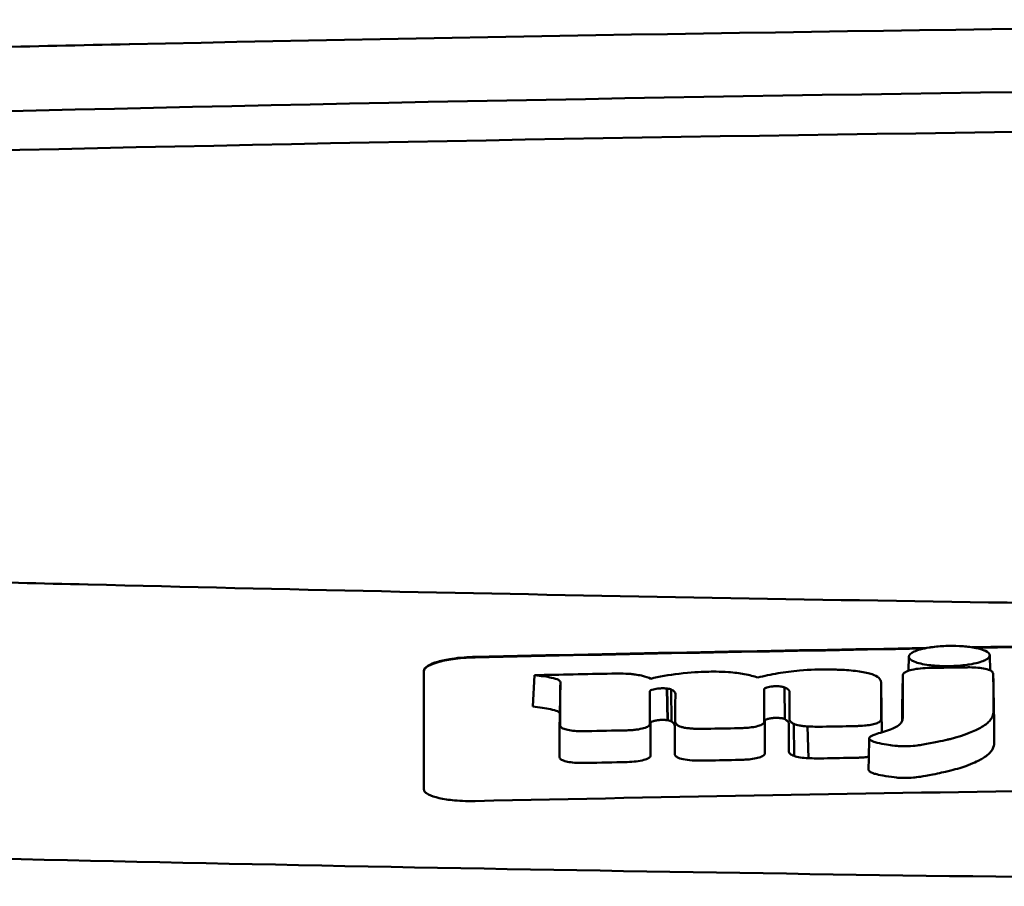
# Model space of a CAD drawing. Header units: millimetres. Extents: x 1113 to 3366, y 243 to 2687.
# Tile 18 of 31: x 1466 to 1485, y 2670 to 2687. Entities that reach past the tile are written whole.
import ezdxf

# ---------------------------------------------------------------- set-up
doc = ezdxf.new("R2010")
doc.units = ezdxf.units.MM
doc.header["$LTSCALE"] = 7.142857
doc.layers.add('Visible (ISO)', color=7, linetype='Continuous', lineweight=50)

msp = doc.modelspace()

# ---------------------------------------------------------------- linework, layer by layer
at = {"layer": 'Visible (ISO)'}
for p, q in [((1468.099, 2686.475), (1468.107, 2686.475)), ((1467.291, 2675.94), (1467.299, 2675.94)), ((1483.29, 2674.26), (1483.296, 2674.535)), ((1484.872, 2674.561), (1484.878, 2674.267)), ((1475.969, 2673.559), (1475.999, 2674.172)), ((1479.358, 2674.24), (1479.349, 2674.24)), ((1483.165, 2673.555), (1483.177, 2674.167)), ((1484.954, 2673.581), (1484.942, 2674.191)), ((1476.489, 2673.423), (1476.502, 2674.035)), ((1478.432, 2673.915), (1478.435, 2673.915)), ((1478.593, 2673.294), (1478.58, 2673.912)), ((1478.596, 2673.293), (1478.582, 2673.912)), ((1478.669, 2673.271), (1478.663, 2673.892)), ((1480.476, 2673.895), (1480.476, 2673.896)), ((1480.879, 2673.315), (1480.869, 2673.935)), ((1482.765, 2673.431), (1482.753, 2674.043)), ((1478.446, 2673.299), (1478.449, 2673.299)), ((1480.488, 2673.281), (1480.488, 2673.282)), ((1481.057, 2672.598), (1481.056, 2673.222)), ((1481.336, 2672.554), (1481.318, 2673.173))]:
    msp.add_line(p, q, dxfattribs=at)
for centre, major_axis, ratio, start_param, end_param in [((1513.233, 2657.729), (250.217, -0.007), 0.116796, 1.571075, 1.752137), ((1513.387, 2660.719), (225.492, 0.002), 0.110939, 1.570719, 1.791596), ((1513.409, 2660.689), (-227.223, 0), 0.106767, 4.71241, 4.92951), ((3615.206, 2567.189), (2131.91, -107.347), 0.004971, 3.131872, 3.14183), ((2359.784, 2747.88), (876.488, 73.351), 0.007714, 3.140926, 3.156464), ((1920.521, 2790.868), (437.26, 116.305), 0.016372, 3.162905, 3.181731), ((1483.949, 2674.086), (20.307, 0.333), 0.011404, 1.54636, 1.583154), ((-118.481, 3048.958), (-1603.388, 374.365), 0.008684, 3.120399, 3.130225), ((1513.432, 883.499), (-1794.464, 0), 0.998105, 4.73241, 4.73325), ((1473.814, 2672.499), (5.162, 1.321), 0.208752, 0.672627, 0.721389), ((1374.569, 2646.07), (-103.711, -27.966), 0.030011, 3.195969, 3.212241), ((1409.387, 2675.666), (68.92, -1.605), 0.017399, 0.035526, 0.081457), ((1479.2, 2672.622), (0.452, 0.007), 0.249026, 3.644233, 4.534786), ((1480.423, 2672.662), (0.0178, -0.0822), 0.794442, 1.154854, 1.308402)]:
    msp.add_ellipse(centre, major_axis=major_axis, ratio=ratio, start_param=start_param, end_param=end_param, dxfattribs=at)
for points, knots in [([(1468.099, 2686.475), (1467.158, 2686.455), (1466.22, 2686.434), (1464.835, 2686.402), (1464.645, 2686.397), (1463.953, 2686.38)], [-0.8458994, -0.8458994, -0.8458994, -0.8458994, -0.3752076, -0.3752076, -0.1515992, -0.1515992, -0.1515992, -0.1515992]), ([(1463.135, 2676.058), (1463.715, 2676.029), (1464.154, 2676.017), (1465.494, 2675.985), (1466.392, 2675.962), (1467.291, 2675.94)], [0.1522142, 0.1522142, 0.1522142, 0.1522142, 0.3763363, 0.3763363, 0.8296812, 0.8296812, 0.8296812, 0.8296812]), ([(1467.299, 2675.94), (1474.919, 2675.753), (1482.554, 2675.613), (1494.092, 2675.472), (1497.94, 2675.436), (1503.726, 2675.401), (1505.66, 2675.392), (1509.443, 2675.38), (1511.256, 2675.377), (1513.155, 2675.376)], [0.000811, 0.000811, 0.000811, 0.000811, 2.334672, 2.334672, 3.49801, 3.49801, 4.08174, 4.08174, 4.638981, 4.638981, 4.638981, 4.638981]), ([(1483.402, 2674.634), (1483.431, 2674.647), (1483.468, 2674.661), (1483.574, 2674.69), (1483.635, 2674.702), (1483.69, 2674.711)], [0.54383531, 0.54383531, 0.54383531, 0.54383531, 0.55538596, 0.55538596, 0.56979725, 0.56979725, 0.56979725, 0.56979725]), ([(1483.69, 2674.711), (1483.716, 2674.715), (1483.739, 2674.719), (1483.855, 2674.734), (1483.953, 2674.741), (1484.064, 2674.744), (1484.074, 2674.744), (1484.084, 2674.744)], [0.56979725, 0.56979725, 0.56979725, 0.56979725, 0.57641934, 0.57641934, 0.60538821, 0.60538821, 0.608138, 0.608138, 0.608138, 0.608138]), ([(1484.084, 2674.744), (1484.165, 2674.745), (1484.258, 2674.744), (1484.396, 2674.733), (1484.438, 2674.729), (1484.478, 2674.724)], [0.20935443, 0.20935443, 0.20935443, 0.20935443, 0.23138469, 0.23138469, 0.24081303, 0.24081303, 0.24081303, 0.24081303]), ([(1484.478, 2674.724), (1484.524, 2674.718), (1484.568, 2674.711), (1484.675, 2674.689), (1484.726, 2674.673), (1484.766, 2674.657)], [0.24081303, 0.24081303, 0.24081303, 0.24081303, 0.25152963, 0.25152963, 0.26878639, 0.26878639, 0.26878639, 0.26878639]), ([(1473.843, 2674.258), (1473.843, 2674.291), (1473.869, 2674.324), (1473.966, 2674.384), (1474.032, 2674.412), (1474.194, 2674.458), (1474.286, 2674.478), (1474.463, 2674.504), (1474.543, 2674.513), (1474.697, 2674.525), (1474.77, 2674.529), (1474.843, 2674.53)], [0.000001, 0.000001, 0.000001, 0.000001, 0.0401815, 0.0401815, 0.0773555, 0.0773555, 0.111928, 0.111928, 0.1374241, 0.1374241, 0.1594038, 0.1594038, 0.1594038, 0.1594038]), ([(1473.843, 2674.248), (1473.843, 2674.266), (1473.851, 2674.284), (1473.881, 2674.32), (1473.904, 2674.337), (1473.985, 2674.383), (1474.054, 2674.409), (1474.231, 2674.457), (1474.338, 2674.477), (1474.523, 2674.501), (1474.593, 2674.508), (1474.723, 2674.516), (1474.783, 2674.519), (1474.843, 2674.52)], [0.000001, 0.000001, 0.000001, 0.000001, 0.0217943, 0.0217943, 0.0441477, 0.0441477, 0.0807582, 0.0807582, 0.1194179, 0.1194179, 0.1413053, 0.1413053, 0.159337, 0.159337, 0.159337, 0.159337]), ([(1484.766, 2674.657), (1484.775, 2674.653), (1484.782, 2674.65), (1484.838, 2674.623), (1484.864, 2674.598), (1484.872, 2674.568), (1484.872, 2674.564), (1484.872, 2674.56)], [0.26878639, 0.26878639, 0.26878639, 0.26878639, 0.27236042, 0.27236042, 0.29605283, 0.29605283, 0.29977178, 0.29977178, 0.29977178, 0.29977178]), ([(1484.872, 2674.56), (1484.872, 2674.538), (1484.859, 2674.515), (1484.812, 2674.482), (1484.791, 2674.47), (1484.767, 2674.459)], [0.29977178, 0.29977178, 0.29977178, 0.29977178, 0.3191873, 0.3191873, 0.32886275, 0.32886275, 0.32886275, 0.32886275]), ([(1481.855, 2674.282), (1481.826, 2674.282), (1481.798, 2674.283), (1481.566, 2674.286), (1481.364, 2674.28), (1481.017, 2674.251), (1480.878, 2674.233), (1480.603, 2674.187), (1480.472, 2674.159), (1480.352, 2674.127)], [-0.1668809, -0.1668809, -0.1668809, -0.1668809, -0.1584518, -0.1584518, -0.0966679, -0.0966679, -0.0505514, -0.0505514, 0, 0, 0, 0]), ([(1482.751, 2674.055), (1482.743, 2674.084), (1482.723, 2674.113), (1482.648, 2674.164), (1482.598, 2674.186), (1482.454, 2674.227), (1482.361, 2674.243), (1482.143, 2674.268), (1482.023, 2674.276), (1481.905, 2674.28)], [-0.3006219, -0.3006219, -0.3006219, -0.3006219, -0.2681937, -0.2681937, -0.2390981, -0.2390981, -0.2061369, -0.2061369, -0.1717789, -0.1717789, -0.1717789, -0.1717789]), ([(1483.658, 2674.313), (1483.595, 2674.311), (1483.534, 2674.306), (1483.419, 2674.292), (1483.366, 2674.282), (1483.283, 2674.259), (1483.252, 2674.247), (1483.207, 2674.223), (1483.192, 2674.21), (1483.185, 2674.197)], [-0.07038308, -0.07038308, -0.07038308, -0.07038308, -0.05171901, -0.05171901, -0.03231276, -0.03231276, -0.01570023, -0.01570023, 0, 0, 0, 0]), ([(1483.695, 2674.313), (1483.689, 2674.313), (1483.682, 2674.313), (1483.67, 2674.313), (1483.664, 2674.313), (1483.658, 2674.313)], [-0.00371697, -0.00371697, -0.00371697, -0.00371697, -0.001858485, -0.001858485, 0, 0, 0, 0]), ([(1484.478, 2674.382), (1484.461, 2674.38), (1484.445, 2674.377), (1484.376, 2674.367), (1484.32, 2674.362), (1484.203, 2674.353), (1484.144, 2674.35), (1484.084, 2674.349), (1483.98, 2674.348), (1483.881, 2674.351), (1483.759, 2674.361), (1483.726, 2674.365), (1483.69, 2674.369)], [0.35782816, 0.35782816, 0.35782816, 0.35782816, 0.36290873, 0.36290873, 0.38071021, 0.38071021, 0.39878358, 0.39878358, 0.39878358, 0.42985818, 0.42985818, 0.43932148, 0.43932148, 0.43932148, 0.43932148]), ([(1484.929, 2674.231), (1484.919, 2674.245), (1484.899, 2674.258), (1484.84, 2674.283), (1484.798, 2674.295), (1484.703, 2674.312), (1484.652, 2674.318), (1484.548, 2674.325), (1484.495, 2674.326), (1484.442, 2674.326)], [-0.06978878, -0.06978878, -0.06978878, -0.06978878, -0.05239411, -0.05239411, -0.03314186, -0.03314186, -0.01591655, -0.01591655, 0, 0, 0, 0]), ([(1473.843, 2671.947), (1473.843, 2672.39), (1473.843, 2672.831), (1473.843, 2673.275), (1473.843, 2673.603), (1473.843, 2673.929), (1473.843, 2674.258)], [0, 0, 0, 0, 5.438666, 5.438666, 5.438666, 9.461667, 9.461667, 9.461667, 9.461667]), ([(1475.999, 2674.172), (1476.116, 2674.16), (1476.238, 2674.144), (1476.385, 2674.111), (1476.433, 2674.098), (1476.477, 2674.074), (1476.487, 2674.067), (1476.496, 2674.055), (1476.501, 2674.046), (1476.502, 2674.035)], [-0.2159558, -0.2159558, -0.2159558, -0.2159558, -0.105326, -0.105326, -0.0420287, -0.0420287, -0.0138033, -0.0138033, 0, 0, 0, 0]), ([(1477.962, 2674.186), (1477.937, 2674.189), (1477.908, 2674.193), (1477.811, 2674.201), (1477.746, 2674.203), (1477.68, 2674.204)], [-0.03137982, -0.03137982, -0.03137982, -0.03137982, -0.02006966, -0.02006966, 0, 0, 0, 0]), ([(1479.349, 2674.24), (1479.23, 2674.236), (1479.04, 2674.228), (1478.611, 2674.178), (1478.428, 2674.145), (1478.265, 2674.104)], [-0.1386449, -0.1386449, -0.1386449, -0.1386449, -0.0667172, -0.0667172, 0, 0, 0, 0]), ([(1480.352, 2674.127), (1480.277, 2674.152), (1480.189, 2674.175), (1479.994, 2674.211), (1479.892, 2674.224), (1479.608, 2674.244), (1479.454, 2674.243), (1479.358, 2674.24)], [-0.2770651, -0.2770651, -0.2770651, -0.2770651, -0.2356097, -0.2356097, -0.1978033, -0.1978033, -0.1405425, -0.1405425, -0.1405425, -0.1405425]), ([(1482.535, 2672.963), (1482.525, 2672.954), (1482.521, 2672.945), (1482.524, 2672.925), (1482.534, 2672.916), (1482.567, 2672.89), (1482.611, 2672.875), (1482.742, 2672.836), (1482.898, 2672.814), (1483.054, 2672.793), (1483.096, 2672.79), (1483.165, 2672.786), (1483.217, 2672.785), (1483.348, 2672.789), (1483.415, 2672.797), (1483.495, 2672.807), (1483.535, 2672.813), (1483.757, 2672.849), (1483.963, 2672.896), (1484.058, 2672.918), (1484.077, 2672.923), (1484.4, 2673.004), (1484.59, 2673.092), (1484.769, 2673.191), (1484.826, 2673.234), (1484.91, 2673.325), (1484.934, 2673.373), (1484.944, 2673.435), (1484.945, 2673.449), (1484.945, 2673.486), (1484.944, 2673.745), (1484.942, 2674.191)], [-4.676688, -4.676688, -4.676688, -4.676688, -4.675904, -4.675904, -4.674974, -4.674974, -4.671817, -4.671817, -4.660677, -4.660677, -4.647032, -4.647032, -4.608842, -4.608842, -4.553099, -4.553099, -4.499156, -4.499156, -4.229728, -4.229728, -4.140787, -4.140787, -2.835256, -2.835256, -1.875515, -1.875515, -0.862737, -0.862737, -0.545368, -0.545368, 0, 0, 0, 0]), ([(1483.177, 2674.167), (1483.177, 2673.96), (1483.177, 2673.753), (1483.176, 2673.495), (1483.176, 2673.443), (1483.176, 2673.374), (1483.177, 2673.356), (1483.174, 2673.314), (1483.17, 2673.288), (1483.147, 2673.248), (1483.14, 2673.238), (1483.13, 2673.227), (1483.13, 2673.226), (1483.129, 2673.226)], [-1.166686, -1.166686, -1.166686, -1.166686, -0.464273, -0.464273, -0.288528, -0.288528, -0.228277, -0.228277, -0.144624, -0.144624, -0.115228, -0.115228, -0.113333, -0.113333, -0.113333, -0.113333]), ([(1483.185, 2674.197), (1483.183, 2674.192), (1483.181, 2674.187), (1483.178, 2674.177), (1483.177, 2674.172), (1483.177, 2674.167)], [-0.0124181, -0.0124181, -0.0124181, -0.0124181, -0.00620912, -0.00620912, 0, 0, 0, 0]), ([(1484.942, 2674.191), (1484.942, 2674.198), (1484.941, 2674.205), (1484.937, 2674.218), (1484.933, 2674.225), (1484.929, 2674.231)], [-0.01632771, -0.01632771, -0.01632771, -0.01632771, -0.00807771, -0.00807771, 0, 0, 0, 0]), ([(1478.248, 2673.858), (1478.25, 2673.865), (1478.256, 2673.871), (1478.277, 2673.885), (1478.294, 2673.891), (1478.332, 2673.901), (1478.351, 2673.905), (1478.39, 2673.911), (1478.411, 2673.913), (1478.432, 2673.915)], [-0.03055807, -0.03055807, -0.03055807, -0.03055807, -0.02262898, -0.02262898, -0.01353981, -0.01353981, -0.00653226, -0.00653226, 0, 0, 0, 0]), ([(1478.435, 2673.915), (1478.459, 2673.917), (1478.484, 2673.917), (1478.534, 2673.917), (1478.558, 2673.915), (1478.58, 2673.912)], [-0.01504723, -0.01504723, -0.01504723, -0.01504723, -0.0076813, -0.0076813, 0, 0, 0, 0]), ([(1478.58, 2673.912), (1478.58, 2673.912), (1478.581, 2673.912), (1478.581, 2673.912), (1478.582, 2673.912), (1478.582, 2673.912)], [-0.0002682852, -0.0002682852, -0.0002682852, -0.0002682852, -0.0001341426, -0.0001341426, 0, 0, 0, 0]), ([(1478.582, 2673.912), (1478.599, 2673.91), (1478.614, 2673.907), (1478.641, 2673.9), (1478.653, 2673.896), (1478.663, 2673.892)], [-0.01202595, -0.01202595, -0.01202595, -0.01202595, -0.00617462, -0.00617462, 0, 0, 0, 0]), ([(1478.663, 2673.892), (1478.689, 2673.879), (1478.713, 2673.865), (1478.739, 2673.833), (1478.744, 2673.82), (1478.744, 2673.806)], [-0.03992932, -0.03992932, -0.03992932, -0.03992932, -0.01685313, -0.01685313, 0, 0, 0, 0]), ([(1480.476, 2673.896), (1480.476, 2673.901), (1480.479, 2673.905), (1480.488, 2673.915), (1480.496, 2673.92), (1480.512, 2673.927), (1480.52, 2673.93), (1480.544, 2673.938), (1480.562, 2673.942), (1480.601, 2673.949), (1480.621, 2673.952), (1480.643, 2673.954)], [-0.02992686, -0.02992686, -0.02992686, -0.02992686, -0.02418642, -0.02418642, -0.01807434, -0.01807434, -0.01392338, -0.01392338, -0.00671718, -0.00671718, 0, 0, 0, 0]), ([(1480.643, 2673.954), (1480.658, 2673.955), (1480.673, 2673.956), (1480.705, 2673.957), (1480.72, 2673.957), (1480.753, 2673.956), (1480.77, 2673.955), (1480.8, 2673.952), (1480.813, 2673.95), (1480.825, 2673.947)], [-0.01955689, -0.01955689, -0.01955689, -0.01955689, -0.01485499, -0.01485499, -0.01008754, -0.01008754, -0.00490608, -0.00490608, 0, 0, 0, 0]), ([(1480.825, 2673.947), (1480.834, 2673.946), (1480.842, 2673.944), (1480.856, 2673.94), (1480.863, 2673.938), (1480.869, 2673.935)], [-0.006796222, -0.006796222, -0.006796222, -0.006796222, -0.003434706, -0.003434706, 0, 0, 0, 0]), ([(1480.869, 2673.935), (1480.887, 2673.928), (1480.902, 2673.92), (1480.931, 2673.903), (1480.943, 2673.894), (1480.965, 2673.87), (1480.971, 2673.856), (1480.971, 2673.841)], [-0.04141837, -0.04141837, -0.04141837, -0.04141837, -0.03042196, -0.03042196, -0.01813781, -0.01813781, 0, 0, 0, 0]), ([(1478.246, 2673.845), (1478.246, 2673.847), (1478.246, 2673.849), (1478.247, 2673.854), (1478.247, 2673.856), (1478.248, 2673.858)], [-0.005600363, -0.005600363, -0.005600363, -0.005600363, -0.002800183, -0.002800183, 0, 0, 0, 0]), ([(1475.969, 2673.559), (1476.088, 2673.547), (1476.214, 2673.53), (1476.366, 2673.497), (1476.415, 2673.484), (1476.461, 2673.461), (1476.472, 2673.453), (1476.483, 2673.441), (1476.489, 2673.433), (1476.489, 2673.423)], [-0.1886698, -0.1886698, -0.1886698, -0.1886698, -0.0911326, -0.0911326, -0.0367802, -0.0367802, -0.0129551, -0.0129551, 0, 0, 0, 0]), ([(1482.51, 2672.327), (1482.51, 2672.325), (1482.51, 2672.324), (1482.511, 2672.32), (1482.512, 2672.312), (1482.534, 2672.291), (1482.553, 2672.278), (1482.622, 2672.252), (1482.682, 2672.232), (1482.922, 2672.193), (1483.003, 2672.183), (1483.09, 2672.173), (1483.14, 2672.169), (1483.266, 2672.168), (1483.327, 2672.171), (1483.452, 2672.183), (1483.563, 2672.196), (1483.881, 2672.26), (1484, 2672.287), (1484.191, 2672.332), (1484.304, 2672.366), (1484.543, 2672.451), (1484.638, 2672.499), (1484.738, 2672.552), (1484.813, 2672.596), (1484.916, 2672.702), (1484.941, 2672.749), (1484.956, 2672.815), (1484.956, 2672.827), (1484.959, 2672.901), (1484.957, 2672.963), (1484.956, 2673.21), (1484.955, 2673.396), (1484.954, 2673.581)], [-1.208321, -1.208321, -1.208321, -1.208321, -1.111902, -1.111902, -0.905637, -0.905637, -0.746423, -0.746423, -0.659222, -0.659222, -0.617445, -0.617445, -0.585347, -0.585347, -0.554872, -0.554872, -0.520248, -0.520248, -0.499861, -0.499861, -0.459593, -0.459593, -0.4035, -0.4035, -0.354802, -0.354802, -0.317144, -0.317144, -0.30253, -0.30253, -0.226738, -0.226738, 0, 0, 0, 0]), ([(1480.488, 2673.282), (1480.488, 2673.288), (1480.492, 2673.294), (1480.507, 2673.306), (1480.519, 2673.311), (1480.551, 2673.322), (1480.571, 2673.327), (1480.614, 2673.334), (1480.636, 2673.337), (1480.66, 2673.339)], [-0.03003381, -0.03003381, -0.03003381, -0.03003381, -0.02291426, -0.02291426, -0.0153026, -0.0153026, -0.00735305, -0.00735305, 0, 0, 0, 0]), ([(1480.66, 2673.339), (1480.676, 2673.34), (1480.693, 2673.341), (1480.726, 2673.341), (1480.743, 2673.341), (1480.775, 2673.339), (1480.791, 2673.337), (1480.818, 2673.333), (1480.831, 2673.331), (1480.841, 2673.328)], [-0.0198792, -0.0198792, -0.0198792, -0.0198792, -0.01493589, -0.01493589, -0.00986287, -0.00986287, -0.00482334, -0.00482334, 0, 0, 0, 0]), ([(1480.841, 2673.328), (1480.849, 2673.326), (1480.856, 2673.324), (1480.869, 2673.32), (1480.874, 2673.317), (1480.879, 2673.315)], [-0.007017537, -0.007017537, -0.007017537, -0.007017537, -0.003544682, -0.003544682, 0, 0, 0, 0]), ([(1482.751, 2673.293), (1482.752, 2673.297), (1482.753, 2673.301), (1482.755, 2673.31), (1482.755, 2673.314), (1482.755, 2673.318)], [-0.01029059, -0.01029059, -0.01029059, -0.01029059, -0.0051453, -0.0051453, 0, 0, 0, 0]), ([(1476.5, 2673.195), (1476.5, 2673.191), (1476.5, 2673.186), (1476.503, 2673.178), (1476.505, 2673.173), (1476.507, 2673.169)], [-0.01079552, -0.01079552, -0.01079552, -0.01079552, -0.00539778, -0.00539778, 0, 0, 0, 0]), ([(1476.507, 2673.169), (1476.515, 2673.157), (1476.53, 2673.145), (1476.578, 2673.123), (1476.611, 2673.113), (1476.689, 2673.096), (1476.733, 2673.09), (1476.827, 2673.082), (1476.875, 2673.08), (1476.925, 2673.08)], [-0.06226453, -0.06226453, -0.06226453, -0.06226453, -0.04680156, -0.04680156, -0.03060505, -0.03060505, -0.01479139, -0.01479139, 0, 0, 0, 0]), ([(1477.798, 2673.097), (1477.829, 2673.098), (1477.859, 2673.099), (1477.922, 2673.104), (1477.953, 2673.107), (1478.037, 2673.118), (1478.085, 2673.128), (1478.166, 2673.151), (1478.197, 2673.165), (1478.238, 2673.192), (1478.248, 2673.206), (1478.248, 2673.22)], [-0.07213826, -0.07213826, -0.07213826, -0.07213826, -0.06285871, -0.06285871, -0.05297585, -0.05297585, -0.03500281, -0.03500281, -0.01704041, -0.01704041, 0, 0, 0, 0]), ([(1478.26, 2673.243), (1478.261, 2673.249), (1478.266, 2673.255), (1478.285, 2673.267), (1478.298, 2673.273), (1478.333, 2673.284), (1478.354, 2673.288), (1478.399, 2673.295), (1478.422, 2673.297), (1478.446, 2673.299)], [-0.03056509, -0.03056509, -0.03056509, -0.03056509, -0.02315572, -0.02315572, -0.01522783, -0.01522783, -0.00732017, -0.00732017, 0, 0, 0, 0]), ([(1478.449, 2673.299), (1478.474, 2673.3), (1478.5, 2673.301), (1478.55, 2673.299), (1478.573, 2673.297), (1478.593, 2673.294)], [-0.01522535, -0.01522535, -0.01522535, -0.01522535, -0.0075565, -0.0075565, 0, 0, 0, 0]), ([(1478.593, 2673.294), (1478.594, 2673.294), (1478.594, 2673.294), (1478.595, 2673.293), (1478.595, 2673.293), (1478.596, 2673.293)], [-0.0002734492, -0.0002734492, -0.0002734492, -0.0002734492, -0.0001367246, -0.0001367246, 0, 0, 0, 0]), ([(1478.596, 2673.293), (1478.612, 2673.291), (1478.626, 2673.287), (1478.651, 2673.28), (1478.661, 2673.276), (1478.669, 2673.271)], [-0.01231679, -0.01231679, -0.01231679, -0.01231679, -0.00622563, -0.00622563, 0, 0, 0, 0]), ([(1478.669, 2673.271), (1478.679, 2673.264), (1478.688, 2673.258), (1478.704, 2673.243), (1478.711, 2673.236), (1478.727, 2673.213), (1478.732, 2673.198), (1478.732, 2673.183)], [-0.03744041, -0.03744041, -0.03744041, -0.03744041, -0.02842208, -0.02842208, -0.01879918, -0.01879918, 0, 0, 0, 0]), ([(1478.743, 2673.261), (1478.743, 2673.248), (1478.748, 2673.235), (1478.769, 2673.209), (1478.785, 2673.197), (1478.807, 2673.185)], [-0.03237121, -0.03237121, -0.03237121, -0.03237121, -0.01625604, -0.01625604, 0, 0, 0, 0]), ([(1478.807, 2673.185), (1478.821, 2673.178), (1478.837, 2673.172), (1478.876, 2673.16), (1478.899, 2673.154), (1478.95, 2673.144), (1478.98, 2673.14), (1479.042, 2673.133), (1479.074, 2673.131), (1479.107, 2673.129)], [-0.04047569, -0.04047569, -0.04047569, -0.04047569, -0.03078986, -0.03078986, -0.02099526, -0.02099526, -0.01033367, -0.01033367, 0, 0, 0, 0]), ([(1479.107, 2673.129), (1479.147, 2673.128), (1479.188, 2673.127), (1479.271, 2673.126), (1479.314, 2673.126), (1479.358, 2673.127)], [-0.02531279, -0.02531279, -0.02531279, -0.02531279, -0.01297939, -0.01297939, 0, 0, 0, 0]), ([(1479.975, 2673.139), (1479.994, 2673.139), (1480.013, 2673.139), (1480.051, 2673.141), (1480.07, 2673.142), (1480.088, 2673.143)], [-0.0114105, -0.0114105, -0.0114105, -0.0114105, -0.00570516, -0.00570516, 0, 0, 0, 0]), ([(1480.088, 2673.143), (1480.138, 2673.145), (1480.186, 2673.15), (1480.277, 2673.164), (1480.32, 2673.172), (1480.394, 2673.194), (1480.424, 2673.206), (1480.464, 2673.231), (1480.475, 2673.244), (1480.477, 2673.257)], [-0.06382121, -0.06382121, -0.06382121, -0.06382121, -0.04876084, -0.04876084, -0.03277152, -0.03277152, -0.01585483, -0.01585483, 0, 0, 0, 0]), ([(1480.477, 2673.257), (1480.478, 2673.259), (1480.478, 2673.262), (1480.478, 2673.266), (1480.478, 2673.268), (1480.478, 2673.27)], [-0.005096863, -0.005096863, -0.005096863, -0.005096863, -0.00254843, -0.00254843, 0, 0, 0, 0]), ([(1480.879, 2673.315), (1480.891, 2673.307), (1480.902, 2673.3), (1480.923, 2673.284), (1480.932, 2673.276), (1480.953, 2673.25), (1480.959, 2673.234), (1480.959, 2673.217)], [-0.04184917, -0.04184917, -0.04184917, -0.04184917, -0.03190704, -0.03190704, -0.02101076, -0.02101076, 0, 0, 0, 0]), ([(1480.971, 2673.308), (1480.971, 2673.293), (1480.978, 2673.278), (1481.006, 2673.249), (1481.027, 2673.235), (1481.056, 2673.222)], [-0.03713255, -0.03713255, -0.03713255, -0.03713255, -0.01850358, -0.01850358, 0, 0, 0, 0]), ([(1481.056, 2673.222), (1481.083, 2673.21), (1481.118, 2673.2), (1481.184, 2673.188), (1481.21, 2673.184), (1481.262, 2673.178), (1481.29, 2673.175), (1481.318, 2673.173)], [-0.03490258, -0.03490258, -0.03490258, -0.03490258, -0.01807201, -0.01807201, -0.00892925, -0.00892925, 0, 0, 0, 0]), ([(1481.318, 2673.173), (1481.365, 2673.171), (1481.412, 2673.169), (1481.511, 2673.167), (1481.562, 2673.168), (1481.614, 2673.168)], [-0.0300443, -0.0300443, -0.0300443, -0.0300443, -0.01549239, -0.01549239, 0, 0, 0, 0]), ([(1482.231, 2673.179), (1482.259, 2673.18), (1482.287, 2673.181), (1482.342, 2673.183), (1482.368, 2673.184), (1482.395, 2673.186)], [-0.01653626, -0.01653626, -0.01653626, -0.01653626, -0.00805828, -0.00805828, 0, 0, 0, 0]), ([(1482.395, 2673.186), (1482.439, 2673.189), (1482.482, 2673.194), (1482.563, 2673.207), (1482.6, 2673.215), (1482.667, 2673.234), (1482.695, 2673.245), (1482.734, 2673.269), (1482.746, 2673.281), (1482.751, 2673.293)], [-0.05821795, -0.05821795, -0.05821795, -0.05821795, -0.04453926, -0.04453926, -0.03017797, -0.03017797, -0.01468996, -0.01468996, 0, 0, 0, 0]), ([(1483.082, 2673.185), (1483.075, 2673.181), (1483.068, 2673.176), (1483.03, 2673.154), (1482.995, 2673.137), (1482.947, 2673.12), (1482.941, 2673.117), (1482.935, 2673.115)], [-0.0924749, -0.0924749, -0.0924749, -0.0924749, -0.08684232, -0.08684232, -0.06779801, -0.06779801, -0.06501187, -0.06501187, -0.06501187, -0.06501187]), ([(1476.925, 2673.08), (1476.94, 2673.08), (1476.956, 2673.081), (1476.988, 2673.081), (1477.004, 2673.081), (1477.02, 2673.081)], [-0.009512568, -0.009512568, -0.009512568, -0.009512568, -0.004756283, -0.004756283, 0, 0, 0, 0]), ([(1476.487, 2672.575), (1476.487, 2672.571), (1476.488, 2672.567), (1476.491, 2672.558), (1476.493, 2672.554), (1476.495, 2672.549)], [-0.0108334, -0.0108334, -0.0108334, -0.0108334, -0.00541667, -0.00541667, 0, 0, 0, 0]), ([(1476.495, 2672.549), (1476.504, 2672.537), (1476.52, 2672.525), (1476.57, 2672.503), (1476.603, 2672.494), (1476.683, 2672.477), (1476.728, 2672.471), (1476.825, 2672.463), (1476.874, 2672.462), (1476.925, 2672.462)], [-0.06287209, -0.06287209, -0.06287209, -0.06287209, -0.04741614, -0.04741614, -0.03128097, -0.03128097, -0.01509077, -0.01509077, 0, 0, 0, 0]), ([(1477.806, 2672.479), (1477.867, 2672.481), (1477.926, 2672.485), (1478.036, 2672.499), (1478.086, 2672.509), (1478.17, 2672.531), (1478.203, 2672.545), (1478.248, 2672.573), (1478.26, 2672.588), (1478.26, 2672.603)], [-0.07286259, -0.07286259, -0.07286259, -0.07286259, -0.05472391, -0.05472391, -0.03663002, -0.03663002, -0.01845307, -0.01845307, 0, 0, 0, 0]), ([(1478.731, 2672.637), (1478.731, 2672.623), (1478.737, 2672.61), (1478.762, 2672.585), (1478.78, 2672.573), (1478.805, 2672.562)], [-0.03246794, -0.03246794, -0.03246794, -0.03246794, -0.01597633, -0.01597633, 0, 0, 0, 0]), ([(1480.106, 2672.526), (1480.157, 2672.529), (1480.206, 2672.534), (1480.298, 2672.548), (1480.34, 2672.557), (1480.412, 2672.579), (1480.44, 2672.591), (1480.478, 2672.617), (1480.488, 2672.629), (1480.49, 2672.642)], [-0.0640319, -0.0640319, -0.0640319, -0.0640319, -0.04854057, -0.04854057, -0.03215829, -0.03215829, -0.01553999, -0.01553999, 0, 0, 0, 0]), ([(1480.959, 2672.683), (1480.959, 2672.668), (1480.967, 2672.653), (1480.999, 2672.624), (1481.024, 2672.61), (1481.057, 2672.598)], [-0.0372834, -0.0372834, -0.0372834, -0.0372834, -0.01872605, -0.01872605, 0, 0, 0, 0]), ([(1481.057, 2672.598), (1481.089, 2672.586), (1481.13, 2672.576), (1481.226, 2672.561), (1481.279, 2672.556), (1481.336, 2672.554)], [-0.03526634, -0.03526634, -0.03526634, -0.03526634, -0.01757225, -0.01757225, 0, 0, 0, 0]), ([(1481.336, 2672.554), (1481.387, 2672.552), (1481.437, 2672.551), (1481.537, 2672.55), (1481.586, 2672.55), (1481.635, 2672.551)], [-0.03019579, -0.03019579, -0.03019579, -0.03019579, -0.01472022, -0.01472022, 0, 0, 0, 0]), ([(1482.253, 2672.562), (1482.281, 2672.563), (1482.309, 2672.564), (1482.363, 2672.566), (1482.39, 2672.568), (1482.417, 2672.57)], [-0.016514, -0.016514, -0.016514, -0.016514, -0.00818773, -0.00818773, 0, 0, 0, 0]), ([(1476.925, 2672.462), (1476.94, 2672.462), (1476.956, 2672.462), (1476.988, 2672.463), (1477.005, 2672.463), (1477.021, 2672.463)], [-0.009658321, -0.009658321, -0.009658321, -0.009658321, -0.004898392, -0.004898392, 0, 0, 0, 0]), ([(1479.122, 2672.51), (1479.164, 2672.509), (1479.207, 2672.508), (1479.292, 2672.508), (1479.333, 2672.509), (1479.374, 2672.509)], [-0.02544983, -0.02544983, -0.02544983, -0.02544983, -0.01243766, -0.01243766, 0, 0, 0, 0]), ([(1479.993, 2672.521), (1480.012, 2672.521), (1480.031, 2672.522), (1480.069, 2672.524), (1480.087, 2672.524), (1480.106, 2672.526)], [-0.01137431, -0.01137431, -0.01137431, -0.01137431, -0.00564762, -0.00564762, 0, 0, 0, 0]), ([(1497.972, 2672.062), (1494.128, 2672.03), (1490.285, 2671.985), (1482.574, 2671.87), (1478.71, 2671.801), (1474.843, 2671.719)], [0.000001, 0.000001, 0.000001, 0.000001, 1.153366, 1.153366, 2.313577, 2.313577, 2.313577, 2.313577]), ([(1474.843, 2671.719), (1474.779, 2671.718), (1474.715, 2671.718), (1474.579, 2671.721), (1474.508, 2671.725), (1474.328, 2671.741), (1474.226, 2671.757), (1474.054, 2671.795), (1473.984, 2671.819), (1473.904, 2671.861), (1473.881, 2671.877), (1473.851, 2671.912), (1473.843, 2671.929), (1473.843, 2671.947)], [0.000001, 0.000001, 0.000001, 0.000001, 0.0191896, 0.0191896, 0.0415785, 0.0415785, 0.0784246, 0.0784246, 0.1148802, 0.1148802, 0.1371153, 0.1371153, 0.158789, 0.158789, 0.158789, 0.158789]), ([(1513.078, 2670.056), (1503.393, 2670.058), (1493.714, 2670.125), (1474.385, 2670.39), (1464.756, 2670.589), (1455.251, 2670.853)], [0.032666, 0.032666, 0.032666, 0.032666, 2.938218, 2.938218, 5.868286, 5.868286, 5.868286, 5.868286])]:
    msp.add_open_spline(points, degree=3, knots=knots, dxfattribs=at)
for points in [[(1474.843, 2674.53), (1477.775, 2674.595), (1480.704, 2674.652), (1483.635, 2674.702)], [(1474.843, 2674.52), (1477.757, 2674.584), (1480.669, 2674.641), (1483.582, 2674.691)], [(1484.531, 2674.716), (1484.856, 2674.722), (1485.18, 2674.727), (1485.505, 2674.732)], [(1484.585, 2674.707), (1484.878, 2674.712), (1485.171, 2674.717), (1485.464, 2674.722)], [(1481.905, 2674.28), (1481.888, 2674.281), (1481.872, 2674.281), (1481.855, 2674.282)], [(1476.502, 2674.035), (1476.501, 2673.755), (1476.501, 2673.475), (1476.5, 2673.195)], [(1480.478, 2673.27), (1480.478, 2673.478), (1480.477, 2673.687), (1480.476, 2673.895)], [(1482.753, 2674.043), (1482.752, 2674.047), (1482.752, 2674.051), (1482.751, 2674.055)], [(1482.755, 2673.318), (1482.754, 2673.56), (1482.754, 2673.801), (1482.753, 2674.043)], [(1478.248, 2673.22), (1478.247, 2673.428), (1478.247, 2673.636), (1478.246, 2673.845)], [(1478.744, 2673.806), (1478.743, 2673.624), (1478.743, 2673.443), (1478.743, 2673.261)], [(1480.971, 2673.841), (1480.971, 2673.663), (1480.971, 2673.486), (1480.971, 2673.308)], [(1483.165, 2673.555), (1483.165, 2673.464), (1483.165, 2673.373), (1483.165, 2673.283)], [(1476.489, 2673.423), (1476.489, 2673.14), (1476.488, 2672.857), (1476.487, 2672.575)], [(1482.766, 2673.058), (1482.766, 2673.182), (1482.765, 2673.306), (1482.765, 2673.431)], [(1478.258, 2673.229), (1478.258, 2673.234), (1478.259, 2673.239), (1478.26, 2673.243)], [(1478.26, 2672.603), (1478.259, 2672.812), (1478.259, 2673.021), (1478.258, 2673.229)], [(1478.732, 2673.183), (1478.731, 2673.001), (1478.731, 2672.819), (1478.731, 2672.637)], [(1479.358, 2673.127), (1479.563, 2673.131), (1479.769, 2673.135), (1479.975, 2673.139)], [(1480.49, 2672.655), (1480.49, 2672.864), (1480.489, 2673.072), (1480.488, 2673.281)], [(1480.959, 2673.217), (1480.959, 2673.039), (1480.959, 2672.861), (1480.959, 2672.683)], [(1481.614, 2673.168), (1481.819, 2673.172), (1482.025, 2673.176), (1482.231, 2673.179)], [(1483.129, 2673.226), (1483.122, 2673.217), (1483.107, 2673.203), (1483.082, 2673.185)], [(1477.02, 2673.081), (1477.275, 2673.087), (1477.53, 2673.092), (1477.786, 2673.097)], [(1477.786, 2673.097), (1477.79, 2673.097), (1477.794, 2673.097), (1477.798, 2673.097)], [(1482.51, 2672.327), (1482.514, 2672.531), (1482.518, 2672.735), (1482.522, 2672.94)], [(1482.638, 2673.016), (1482.587, 2672.999), (1482.551, 2672.981), (1482.535, 2672.963)], [(1482.779, 2673.062), (1482.73, 2673.047), (1482.682, 2673.031), (1482.638, 2673.016)], [(1482.935, 2673.115), (1482.885, 2673.097), (1482.833, 2673.08), (1482.779, 2673.062)], [(1481.635, 2672.551), (1481.84, 2672.555), (1482.048, 2672.559), (1482.253, 2672.562)], [(1482.417, 2672.57), (1482.451, 2672.573), (1482.484, 2672.576), (1482.515, 2672.581)], [(1477.021, 2672.463), (1477.278, 2672.468), (1477.537, 2672.474), (1477.794, 2672.479)], [(1477.794, 2672.479), (1477.798, 2672.479), (1477.802, 2672.479), (1477.806, 2672.479)], [(1479.374, 2672.509), (1479.58, 2672.513), (1479.787, 2672.517), (1479.993, 2672.521)]]:
    msp.add_open_spline(points, degree=3, dxfattribs=at)

doc.saveas('drawing.dxf')
